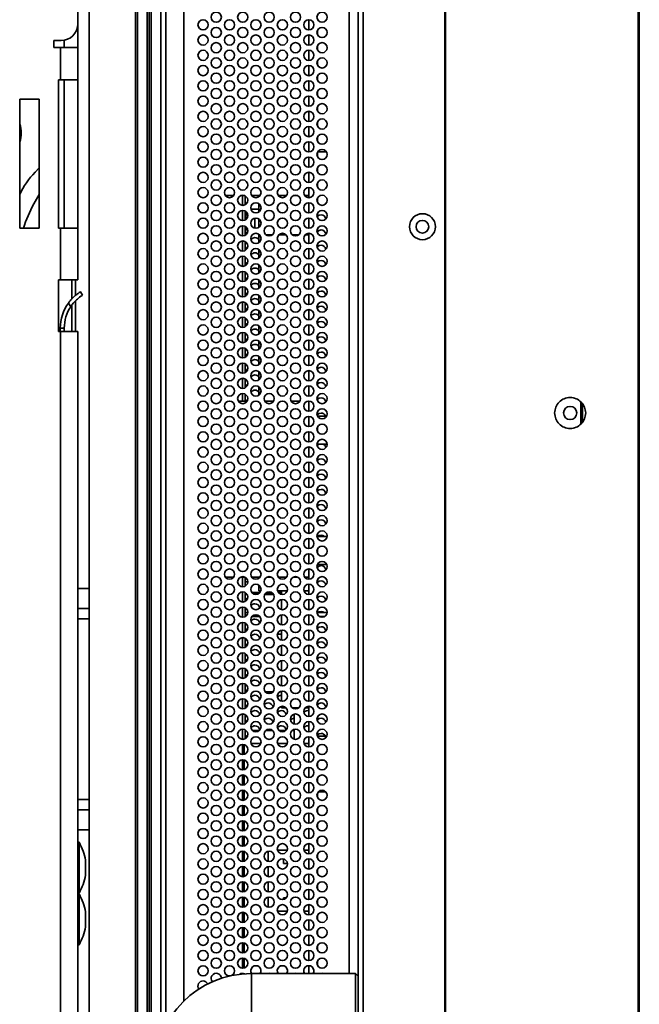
# Model space of a CAD drawing. Header units: millimetres. Extents: x 2 to 1120, y -2 to 861.
# Tile 106 of 226: x 696 to 737, y 299 to 364. Entities that reach past the tile are written whole.
import ezdxf

# ---------------------------------------------------------------- set-up
doc = ezdxf.new("R2010")
doc.units = ezdxf.units.MM

msp = doc.modelspace()

# ---------------------------------------------------------------- linework, layer by layer
at = {"color": 7, "linetype": 'Continuous', "lineweight": 35}
for p, q in [((718.163, 463.3614), (718.163, 237.388)), ((736.5463, 236.878), (736.5463, 463.8514)), ((736.5963, 463.8514), (736.5963, 236.878)), ((718.4963, 237.6237), (718.4963, 463.1257)), ((736.5297, 241.8814), (736.5297, 458.848)), ((723.8497, 243.455), (723.8497, 457.2949)), ((723.8963, 243.455), (723.8963, 457.2949)), ((700.5267, 407.216), (700.5267, 326.6585)), ((703.7017, 407.216), (703.7017, 281.4186)), ((704.3341, 407.131), (704.3341, 281.4186)), ((704.5972, 407.0004), (704.5972, 281.0798)), ((705.2297, 297.3098), (705.2297, 403.4396)), ((706.7297, 401.1318), (706.7297, 299.6176)), ((699.7866, 363.6705), (699.7866, 394.4503)), ((699.7866, 363.2277), (699.7866, 363.6705)), ((714.9297, 363.2737), (714.9297, 363.9404)), ((699.7866, 363.2277), (699.7866, 362.1271)), ((714.9297, 362.2737), (714.9297, 362.9404)), ((715.4963, 362.9618), (715.4963, 363.2524)), ((698.2042, 362.1271), (698.2042, 362.5699)), ((698.2042, 362.5699), (698.686, 362.5699)), ((698.647, 362.1271), (698.2042, 362.1271)), ((698.647, 362.1271), (698.647, 360.0104)), ((699.7866, 362.1271), (698.647, 362.1271)), ((698.901, 362.1271), (698.901, 362.5911)), ((699.7866, 362.1271), (699.7866, 360.0104)), ((715.4963, 361.9618), (715.4963, 362.2524)), ((714.9297, 361.2737), (714.9297, 361.9404)), ((714.9297, 360.2737), (714.9297, 360.9404)), ((715.4963, 360.9618), (715.4963, 361.2524)), ((715.4963, 359.9618), (715.4963, 360.2524)), ((698.5166, 360.0104), (698.647, 360.0104)), ((698.5166, 350.2737), (698.5166, 360.0104)), ((698.647, 360.0104), (699.7866, 360.0104)), ((698.901, 360.0104), (698.901, 350.2737)), ((699.7866, 360.0104), (699.7866, 350.2737)), ((714.9297, 359.2737), (714.9297, 359.9404)), ((714.9297, 358.2737), (714.9297, 358.9404)), ((715.4963, 358.9618), (715.4963, 359.2524)), ((695.9766, 358.7404), (697.2466, 358.7404)), ((695.9766, 350.2737), (695.9766, 358.7404)), ((697.2466, 358.7404), (697.2466, 350.2737)), ((715.4963, 357.9618), (715.4963, 358.2524)), ((714.9297, 357.2737), (714.9297, 357.9404)), ((714.9297, 356.2737), (714.9297, 356.9404)), ((715.4963, 356.9618), (715.4963, 357.2524)), ((715.4963, 355.9618), (715.4963, 356.2524)), ((714.9297, 355.2737), (714.9297, 355.9404)), ((714.9297, 354.2737), (714.9297, 354.9404)), ((715.4963, 354.9618), (715.4963, 355.2524)), ((716.0741, 355.2914), (715.5186, 355.2914)), ((697.2466, 354.2281), (696.9933, 353.9457)), ((714.9297, 353.2737), (714.9297, 353.9404)), ((715.4963, 353.9618), (715.4963, 354.2524)), ((715.4963, 352.9618), (715.4963, 353.2524)), ((697.2466, 352.4945), (696.9034, 351.8725)), ((709.4598, 352.4114), (709.9995, 352.4114)), ((710.4603, 352.4114), (710.7324, 352.4114)), ((710.7592, 352.3979), (710.7592, 351.8162)), ((711.1932, 352.4114), (711.7328, 352.4114)), ((711.663, 352.3404), (711.663, 352.4114)), ((712.1936, 352.4114), (712.4657, 352.4114)), ((712.9265, 352.4114), (713.4662, 352.4114)), ((713.9269, 352.4114), (714.1991, 352.4114)), ((714.6598, 352.4114), (714.9297, 352.4114)), ((714.9297, 352.2737), (714.9297, 352.9404)), ((711.663, 351.3404), (711.663, 351.8737)), ((714.9297, 351.2737), (714.9297, 351.9404)), ((715.4963, 351.9618), (715.4963, 352.2524)), ((710.7592, 351.3979), (710.7592, 350.8162)), ((710.7651, 351.2732), (710.7592, 351.2732)), ((710.7592, 351.1482), (710.8092, 351.1482)), ((710.8972, 351.2507), (710.7651, 351.2732)), ((710.8092, 350.8505), (710.8092, 351.1482)), ((710.8092, 351.1482), (710.9271, 351.1482)), ((711.1421, 351.5171), (711.663, 351.5171)), ((715.4963, 350.9618), (715.4963, 351.2524)), ((711.3826, 350.2836), (711.3826, 350.9306)), ((711.663, 350.3404), (711.663, 350.8737)), ((714.9297, 350.2737), (714.9297, 350.9404)), ((697.2466, 350.2737), (695.9766, 350.2737)), ((698.5166, 350.2737), (698.647, 350.2737)), ((698.647, 350.2737), (698.647, 346.8871)), ((699.7866, 350.2737), (698.647, 350.2737)), ((699.7866, 350.2737), (699.7866, 346.8871)), ((710.7592, 350.3979), (710.7592, 349.8162)), ((710.8092, 350.2649), (710.7592, 350.2649)), ((710.7592, 350.1399), (710.7651, 350.1399)), ((710.7651, 350.1399), (710.9242, 350.1671)), ((710.8092, 350.2649), (710.8092, 350.3636)), ((710.8092, 350.2649), (710.89, 350.2649)), ((711.663, 349.8447), (711.663, 349.8737)), ((711.663, 349.3404), (711.663, 349.8447)), ((711.663, 349.8447), (711.6968, 349.8447)), ((712.1241, 349.8447), (712.5353, 349.8447)), ((712.9626, 349.8447), (713.4301, 349.8447)), ((713.8574, 349.8447), (714.2686, 349.8447)), ((714.6959, 349.8447), (714.9297, 349.8447)), ((714.9297, 349.2737), (714.9297, 349.9404)), ((715.4963, 349.9618), (715.4963, 350.2524)), ((710.7592, 349.3979), (710.7592, 348.8162)), ((715.4963, 348.9618), (715.4963, 349.2524)), ((711.663, 348.3404), (711.663, 348.8737)), ((714.9297, 348.2737), (714.9297, 348.9404)), ((710.7592, 348.3979), (710.7592, 347.8162)), ((711.663, 347.3404), (711.663, 347.8737)), ((714.9297, 347.2737), (714.9297, 347.9404)), ((715.4963, 347.9618), (715.4963, 348.2524)), ((710.7592, 347.3979), (710.7592, 346.8162)), ((715.4963, 346.9618), (715.4963, 347.2524)), ((698.5166, 346.8871), (698.647, 346.8871)), ((698.5166, 343.5004), (698.5166, 346.8871)), ((698.647, 346.8871), (699.7866, 346.8871)), ((699.6411, 345.8764), (699.6411, 346.8871)), ((711.663, 346.3404), (711.663, 346.8737)), ((714.9297, 346.2737), (714.9297, 346.9404)), ((699.9605, 346.1091), (700.0991, 345.8862)), ((710.7592, 346.3979), (710.7592, 345.8162)), ((714.9297, 345.2737), (714.9297, 345.9404)), ((715.4963, 345.9618), (715.4963, 346.2524)), ((699.3226, 345.131), (699.1715, 345.3738)), ((699.6411, 343.5004), (699.6411, 345.5159)), ((710.7592, 345.3979), (710.7592, 344.8162)), ((711.663, 345.3404), (711.663, 345.8737)), ((711.663, 344.3404), (711.663, 344.8737)), ((714.9297, 344.2737), (714.9297, 344.9404)), ((715.4963, 344.9618), (715.4963, 345.2524)), ((710.7592, 344.3979), (710.7592, 343.8162)), ((715.4963, 343.9618), (715.4963, 344.2524)), ((698.5166, 343.5004), (698.647, 343.5004)), ((698.901, 343.7296), (698.6386, 343.7296)), ((698.6386, 343.5004), (698.6386, 343.7296)), ((698.647, 343.5004), (698.647, 275.0897)), ((699.7866, 343.5004), (698.647, 343.5004)), ((698.901, 343.5004), (698.901, 343.7296)), ((699.7866, 343.5004), (699.7866, 275.0897)), ((710.7592, 343.3979), (710.7592, 342.8162)), ((711.663, 343.3404), (711.663, 343.8737)), ((714.9297, 343.2737), (714.9297, 343.9404)), ((711.663, 342.3404), (711.663, 342.8737)), ((714.9297, 342.2737), (714.9297, 342.9404)), ((715.4963, 342.9618), (715.4963, 343.2524)), ((710.7592, 342.3979), (710.7592, 341.8162)), ((715.4963, 341.9618), (715.4963, 342.2524)), ((710.7592, 341.3979), (710.7592, 340.8162)), ((711.663, 341.3404), (711.663, 341.8737)), ((714.9297, 341.2737), (714.9297, 341.9404)), ((711.663, 340.3404), (711.663, 340.8737)), ((714.9297, 340.2737), (714.9297, 340.9404)), ((715.4963, 340.9618), (715.4963, 341.2524)), ((710.7592, 340.3979), (710.7592, 339.8162)), ((715.4963, 339.9618), (715.4963, 340.2524)), ((711.663, 339.3404), (711.663, 339.8737)), ((714.9297, 339.2737), (714.9297, 339.9404)), ((710.8875, 338.9447), (710.3052, 338.9447)), ((710.7592, 339.3979), (710.7592, 338.9447)), ((712.6208, 338.9447), (712.0386, 338.9447)), ((714.3541, 338.9447), (713.7719, 338.9447)), ((714.9297, 338.2737), (714.9297, 338.9404)), ((715.4963, 338.9618), (715.4963, 339.2524)), ((732.763, 337.4332), (732.763, 338.8962)), ((715.4963, 337.9618), (715.4963, 338.2524)), ((732.863, 337.5672), (732.863, 338.7622)), ((714.9297, 337.2737), (714.9297, 337.9404)), ((716.0945, 337.958), (715.4982, 337.958)), ((714.9297, 336.2737), (714.9297, 336.9404)), ((715.4963, 336.9618), (715.4963, 337.2524)), ((715.4963, 335.9618), (715.4963, 336.2524)), ((714.9297, 335.2737), (714.9297, 335.9404)), ((715.4963, 336.1247), (716.1292, 336.1247)), ((715.4963, 336.0651), (715.5796, 336.1247)), ((714.9297, 334.2737), (714.9297, 334.9404)), ((715.4963, 334.9618), (715.4963, 335.2524)), ((714.9297, 333.2737), (714.9297, 333.9404)), ((715.4963, 333.9618), (715.4963, 334.2524)), ((715.4963, 332.9618), (715.4963, 333.2524)), ((714.9297, 332.2737), (714.9297, 332.9404)), ((714.9297, 331.2737), (714.9297, 331.9404)), ((715.4963, 331.9618), (715.4963, 332.2524)), ((715.4963, 330.9618), (715.4963, 331.2524)), ((714.9297, 330.2737), (714.9297, 330.9404)), ((714.9297, 329.2737), (714.9297, 329.9404)), ((715.4963, 329.9618), (715.4963, 330.2524)), ((716.1284, 330.078), (715.4963, 330.078)), ((715.4963, 328.9618), (715.4963, 329.2524)), ((714.9297, 328.2737), (714.9297, 328.9404)), ((714.9297, 327.2737), (714.9297, 327.9404)), ((715.4963, 327.9618), (715.4963, 328.2524)), ((715.4963, 328.2447), (716.0999, 328.2447)), ((709.4598, 327.4114), (709.9995, 327.4114)), ((710.4603, 327.4114), (710.7324, 327.4114)), ((710.7592, 327.3979), (710.7592, 326.8162)), ((711.1932, 327.4114), (711.7328, 327.4114)), ((711.663, 327.3404), (711.663, 327.4114)), ((712.1936, 327.4114), (712.4657, 327.4114)), ((712.9265, 327.4114), (713.4662, 327.4114)), ((713.9269, 327.4114), (714.1991, 327.4114)), ((714.6598, 327.4114), (714.9297, 327.4114)), ((715.4963, 326.9618), (715.4963, 327.2524)), ((700.5267, 326.6585), (700.5267, 325.3594)), ((710.9297, 327.1047), (710.7592, 327.1047)), ((711.663, 326.5114), (711.663, 326.8737)), ((714.9297, 326.2737), (714.9297, 326.9404)), ((710.7592, 326.3979), (710.7592, 325.8162)), ((710.7592, 326.3047), (710.8648, 326.3047)), ((710.7592, 326.2614), (710.8918, 326.2614)), ((711.3227, 326.3047), (711.6033, 326.3047)), ((711.663, 326.5114), (711.7823, 326.5114)), ((711.6963, 326.4114), (711.6963, 326.5114)), ((712.0342, 326.2614), (712.6252, 326.2614)), ((712.0613, 326.3047), (712.5981, 326.3047)), ((712.0801, 326.328), (712.5793, 326.328)), ((712.877, 326.5114), (713.5156, 326.5114)), ((713.014, 326.328), (713.1297, 326.328)), ((713.056, 326.3047), (713.1297, 326.3047)), ((713.1297, 326.2805), (713.1297, 326.5114)), ((713.1297, 325.2805), (713.1297, 325.9337)), ((714.6104, 326.5114), (714.9297, 326.5114)), ((714.9297, 325.2737), (714.9297, 325.9404)), ((715.4963, 325.9618), (715.4963, 326.2524)), ((700.5267, 325.3594), (700.5267, 324.6838)), ((710.7592, 325.3979), (710.7592, 324.8162)), ((715.4963, 324.9618), (715.4963, 325.2524)), ((700.5267, 312.8294), (700.5267, 324.6838)), ((710.7592, 325.0947), (710.9294, 325.0947)), ((710.7592, 324.828), (710.7787, 324.828)), ((711.2134, 324.828), (711.7126, 324.828)), ((713.1297, 324.2805), (713.1297, 324.9337)), ((714.9297, 324.2737), (714.9297, 324.9404)), ((715.4963, 325.0947), (716.1294, 325.0947)), ((715.614, 324.828), (715.9787, 324.828)), ((710.7592, 324.3979), (710.7592, 323.8162)), ((715.4963, 323.9618), (715.4963, 324.2524)), ((710.7592, 323.3979), (710.7592, 322.8162)), ((712.8675, 323.6614), (713.1297, 323.6614)), ((713.1297, 323.2805), (713.1297, 323.9337)), ((714.9297, 323.2737), (714.9297, 323.9404)), ((713.1297, 322.2805), (713.1297, 322.9337)), ((714.9297, 322.2737), (714.9297, 322.9404)), ((715.4963, 322.9618), (715.4963, 323.2524)), ((710.7592, 322.3979), (710.7592, 321.8162)), ((715.4963, 321.9618), (715.4963, 322.2524)), ((710.7592, 321.3979), (710.7592, 320.8162)), ((713.1297, 321.2805), (713.1297, 321.9337)), ((714.9297, 321.2737), (714.9297, 321.9404)), ((713.1297, 320.2805), (713.1297, 320.9337)), ((714.9297, 320.2737), (714.9297, 320.9404)), ((715.4963, 320.9618), (715.4963, 321.2524)), ((710.7592, 320.3979), (710.7592, 319.8162)), ((715.4963, 319.9618), (715.4963, 320.2524)), ((712.0728, 319.8947), (712.5866, 319.8947)), ((713.0279, 319.8947), (713.1297, 319.8947)), ((713.1297, 319.2805), (713.1297, 319.9337)), ((714.9297, 319.2737), (714.9297, 319.9404)), ((710.7592, 319.3979), (710.7592, 318.8162)), ((713.1297, 318.8447), (713.1297, 318.9337)), ((713.1297, 318.8447), (713.4301, 318.8447)), ((713.8574, 318.8447), (714.2686, 318.8447)), ((713.963, 318.7891), (713.963, 318.8447)), ((714.6959, 318.8447), (714.9297, 318.8447)), ((714.9297, 318.2737), (714.9297, 318.9404)), ((715.4963, 318.9618), (715.4963, 319.2524)), ((710.7592, 318.3979), (710.7592, 317.8162)), ((713.963, 317.7891), (713.963, 318.4251)), ((714.863, 318.6604), (714.9297, 318.6537)), ((715.4963, 317.9618), (715.4963, 318.2524)), ((714.863, 317.6604), (714.9297, 317.6537)), ((714.9297, 317.2737), (714.9297, 317.9404)), ((710.7592, 317.3979), (710.7592, 316.8162)), ((711.6883, 317.3614), (711.2378, 317.3614)), ((712.5452, 317.3614), (712.1142, 317.3614)), ((713.4216, 317.3614), (712.9711, 317.3614)), ((713.963, 317.3614), (713.8475, 317.3614)), ((713.963, 316.7891), (713.963, 317.4251)), ((714.9297, 316.2737), (714.9297, 316.9404)), ((715.4963, 316.9618), (715.4963, 317.2524)), ((716.1037, 316.978), (715.4963, 316.978)), ((710.6963, 316.4251), (710.6963, 315.7891)), ((711.7823, 316.5114), (711.1437, 316.5114)), ((713.5156, 316.5114), (712.877, 316.5114)), ((714.9297, 316.5114), (714.6104, 316.5114)), ((715.4963, 315.9618), (715.4963, 316.2524)), ((714.9297, 315.2737), (714.9297, 315.9404)), ((710.6963, 315.4251), (710.6963, 314.7891)), ((714.9297, 314.2737), (714.9297, 314.9404)), ((715.4963, 314.9618), (715.4963, 315.2524)), ((715.9324, 315.4114), (715.6603, 315.4114)), ((710.6963, 314.4251), (710.6963, 313.7891)), ((714.9297, 313.2737), (714.9297, 313.9404)), ((715.4963, 313.9618), (715.4963, 314.2524)), ((710.6963, 313.4251), (710.6963, 312.7891)), ((715.4963, 312.9618), (715.4963, 313.2524)), ((715.5468, 313.328), (716.0459, 313.328)), ((700.5267, 312.8294), (700.5267, 312.1538)), ((710.6963, 312.4251), (710.6963, 311.7891)), ((714.9297, 312.2737), (714.9297, 312.9404)), ((700.5267, 312.1538), (700.5267, 310.8546)), ((714.9297, 311.2737), (714.9297, 311.9404)), ((715.4963, 311.9618), (715.4963, 312.2524)), ((710.6963, 311.4251), (710.6963, 310.7891)), ((715.4963, 310.9618), (715.4963, 311.2524)), ((700.5267, 310.8546), (700.5267, 281.5879)), ((710.6963, 310.4251), (710.6963, 309.7891)), ((714.9297, 310.2737), (714.9297, 310.9404)), ((699.8713, 310.0317), (699.7866, 310.0317)), ((699.8713, 309.9697), (699.8713, 310.0317)), ((699.8713, 306.6958), (699.8713, 309.9697)), ((710.6797, 309.828), (710.6797, 309.7843)), ((710.6797, 309.828), (710.6963, 309.828)), ((714.9297, 309.2737), (714.9297, 309.9404)), ((715.4963, 309.9618), (715.4963, 310.2524)), ((710.6963, 309.4251), (710.6963, 308.7891)), ((712.263, 308.7805), (712.263, 309.4337)), ((713.5156, 309.5114), (712.877, 309.5114)), ((714.9297, 309.5114), (714.6104, 309.5114)), ((715.4963, 308.9618), (715.4963, 309.2524)), ((700.2981, 308.8284), (700.2981, 308.8463)), ((700.2981, 307.8811), (700.2981, 308.8284)), ((713.263, 308.9337), (713.263, 308.6447)), ((713.263, 308.6447), (713.5275, 308.6447)), ((714.9297, 308.2737), (714.9297, 308.9404)), ((710.6963, 308.4251), (710.6963, 307.7891)), ((712.263, 307.7805), (712.263, 308.4337)), ((714.9297, 307.2737), (714.9297, 307.9404)), ((715.4963, 307.9618), (715.4963, 308.2524)), ((710.6963, 307.4251), (710.6963, 306.7891)), ((712.263, 306.7805), (712.263, 307.4337)), ((715.4963, 306.9618), (715.4963, 307.2524)), ((699.7866, 306.6958), (699.8713, 306.6958)), ((699.8713, 306.645), (699.7866, 306.645)), ((699.8713, 303.3091), (699.8713, 306.645)), ((714.9297, 306.2737), (714.9297, 306.9404)), ((710.6963, 306.4251), (710.6963, 305.7891)), ((712.263, 305.7805), (712.263, 306.4337)), ((713.4385, 306.378), (713.263, 306.378)), ((713.263, 306.378), (713.263, 306.2805)), ((714.9297, 305.2737), (714.9297, 305.9404)), ((715.4963, 305.9618), (715.4963, 306.2524)), ((700.2981, 304.4945), (700.2981, 305.4597)), ((710.6963, 305.4251), (710.6963, 304.7891)), ((712.877, 305.5114), (713.5156, 305.5114)), ((714.6104, 305.5114), (714.9297, 305.5114)), ((715.4963, 304.9618), (715.4963, 305.2524)), ((714.9297, 304.2737), (714.9297, 304.9404)), ((710.6963, 304.4251), (710.6963, 303.7891)), ((715.4963, 303.9618), (715.4963, 304.2524)), ((699.7866, 303.3091), (699.8713, 303.3091)), ((710.6963, 303.4251), (710.6963, 302.7891)), ((714.9297, 303.2737), (714.9297, 303.9404)), ((714.9297, 302.2737), (714.9297, 302.9404)), ((715.4963, 302.9618), (715.4963, 303.2524)), ((710.6963, 302.4251), (710.6963, 301.7891)), ((715.4963, 301.9618), (715.4963, 302.2524)), ((710.6963, 301.4251), (710.6963, 301.4108)), ((717.9963, 301.428), (711.163, 301.428)), ((711.163, 298.0947), (711.163, 301.428)), ((714.9297, 301.428), (714.9297, 301.9404)), ((718.163, 301.2614), (717.9963, 301.428)), ((717.9963, 301.428), (717.9963, 298.0947))]:
    msp.add_line(p, q, dxfattribs=at)
at = {"color": 8, "linetype": 'Continuous', "lineweight": 35}
for p, q in [((703.5747, 407.072), (703.5747, 275.2752)), ((704.4702, 407.1743), (704.4702, 284.6782)), ((705.563, 298.0529), (705.563, 402.6965)), ((717.5841, 301.428), (717.5841, 399.3214)), ((699.6936, 363.2277), (699.7866, 363.2277)), ((710.5925, 351.7738), (710.5925, 352.4114)), ((710.5925, 350.7738), (710.5925, 351.4404)), ((710.5925, 349.7738), (710.5925, 350.4404)), ((710.5925, 348.7738), (710.5925, 349.4404)), ((710.5925, 347.7738), (710.5925, 348.4404)), ((710.5925, 346.7738), (710.5925, 347.4404)), ((699.3871, 346.8871), (699.3871, 345.6353)), ((710.5925, 345.7738), (710.5925, 346.4404)), ((710.5925, 344.7738), (710.5925, 345.4404)), ((699.3871, 345.2176), (699.3871, 343.5004)), ((710.5925, 343.7738), (710.5925, 344.4404)), ((710.5925, 342.7738), (710.5925, 343.4404)), ((710.5925, 341.7738), (710.5925, 342.4404)), ((710.5925, 340.7738), (710.5925, 341.4404)), ((710.5925, 339.7738), (710.5925, 340.4404)), ((710.5925, 338.9447), (710.5925, 339.4404)), ((710.5925, 326.7738), (710.5925, 327.4114)), ((699.7866, 326.6585), (700.5267, 326.6585)), ((710.5925, 325.7738), (710.5925, 326.4404)), ((711.1981, 326.4047), (711.6966, 326.4047)), ((711.7328, 326.4114), (711.6963, 326.4114)), ((712.1936, 326.4114), (712.4657, 326.4114)), ((712.9265, 326.4114), (713.1297, 326.4114)), ((699.7866, 325.3594), (700.5267, 325.3594)), ((710.5925, 324.7738), (710.5925, 325.4404)), ((700.5267, 324.6838), (699.7866, 324.6838)), ((710.5925, 323.7738), (710.5925, 324.4404)), ((710.5925, 322.7738), (710.5925, 323.4404)), ((710.5925, 321.7738), (710.5925, 322.4404)), ((710.5925, 320.7738), (710.5925, 321.4404)), ((710.5925, 319.7738), (710.5925, 320.4404)), ((710.5925, 318.7738), (710.5925, 319.4404)), ((710.5925, 317.7738), (710.5925, 318.4404)), ((710.5925, 316.7738), (710.5925, 317.4404)), ((710.5925, 315.7738), (710.5925, 316.4404)), ((710.5925, 314.7738), (710.5925, 315.4404)), ((710.5925, 313.7738), (710.5925, 314.4404)), ((710.5925, 312.7738), (710.5925, 313.4404)), ((699.7866, 312.8294), (700.5267, 312.8294)), ((710.5925, 311.7738), (710.5925, 312.4404)), ((700.5267, 312.1538), (699.7866, 312.1538)), ((710.5925, 310.7738), (710.5925, 311.4404)), ((700.5267, 310.8546), (699.7866, 310.8546)), ((710.5925, 309.7738), (710.5925, 310.4404)), ((710.5925, 308.7738), (710.5925, 309.4404)), ((710.5925, 307.7738), (710.5925, 308.4404)), ((710.5925, 306.7738), (710.5925, 307.4404)), ((710.5925, 305.7738), (710.5925, 306.4404)), ((710.5925, 304.7738), (710.5925, 305.4404)), ((710.5925, 303.7738), (710.5925, 304.4404)), ((710.5925, 302.7738), (710.5925, 303.4404)), ((710.5925, 301.7738), (710.5925, 302.4404)), ((710.5925, 301.4023), (710.5925, 301.4404))]:
    msp.add_line(p, q, dxfattribs=at)
at = {"color": 7, "linetype": 'Continuous', "lineweight": 35, "flags": 128}
for points in [[(715.4963, 351.0651), (715.6021, 351.135), (715.7297, 351.1604)], [(715.4963, 350.0651), (715.6021, 350.135), (715.7297, 350.1604)], [(715.4963, 349.0651), (715.6021, 349.135), (715.7297, 349.1604)], [(715.4963, 348.0651), (715.6021, 348.135), (715.7297, 348.1604)], [(715.4963, 347.0651), (715.6021, 347.135), (715.7297, 347.1604)], [(715.4963, 346.0651), (715.6021, 346.135), (715.7297, 346.1604)], [(715.4963, 345.0651), (715.6021, 345.135), (715.7297, 345.1604)], [(715.4963, 344.0651), (715.6021, 344.135), (715.7297, 344.1604)], [(715.4963, 343.0651), (715.6021, 343.135), (715.7297, 343.1604)], [(715.4963, 342.0651), (715.6021, 342.135), (715.7297, 342.1604)], [(715.4963, 341.0651), (715.6021, 341.135), (715.7297, 341.1604)], [(715.4963, 340.0651), (715.6021, 340.135), (715.7297, 340.1604)], [(715.4963, 339.0651), (715.6021, 339.135), (715.7297, 339.1604)], [(715.4963, 338.0651), (715.6021, 338.135), (715.7297, 338.1604)], [(715.4963, 335.0651), (715.6021, 335.135), (715.7297, 335.1604)], [(715.4963, 334.0651), (715.6021, 334.135), (715.7297, 334.1604)], [(715.4963, 333.0651), (715.6021, 333.135), (715.7297, 333.1604)], [(715.4963, 332.0651), (715.6021, 332.135), (715.7297, 332.1604)], [(715.4963, 331.0651), (715.6021, 331.135), (715.7297, 331.1604)], [(715.5103, 330.078), (715.6021, 330.135), (715.7297, 330.1604)], [(715.7297, 330.1604), (715.8572, 330.135), (715.9491, 330.078)], [(715.4963, 328.0651), (715.6021, 328.135), (715.7297, 328.1604)], [(715.4963, 327.0651), (715.6021, 327.135), (715.7297, 327.1604)], [(715.4963, 326.0651), (715.6021, 326.135), (715.7297, 326.1604)], [(715.531, 325.0947), (715.6021, 325.135), (715.7297, 325.1604)], [(715.7297, 325.1604), (715.8572, 325.135), (715.9284, 325.0947)], [(715.4963, 324.0651), (715.6021, 324.135), (715.7297, 324.1604)], [(715.4963, 323.0651), (715.6021, 323.135), (715.7297, 323.1604)], [(715.4963, 322.0651), (715.6021, 322.135), (715.7297, 322.1604)], [(715.4963, 321.0651), (715.6021, 321.135), (715.7297, 321.1604)], [(715.4963, 320.0651), (715.6021, 320.135), (715.7297, 320.1604)], [(715.4963, 319.0651), (715.6021, 319.135), (715.7297, 319.1604)], [(715.4963, 318.0651), (715.6021, 318.135), (715.7297, 318.1604)], [(715.4963, 317.0651), (715.6021, 317.135), (715.7297, 317.1604)], [(712.4196, 301.428), (712.3297, 301.4404), (712.2397, 301.428)], [(714.153, 301.428), (714.063, 301.4404), (713.9731, 301.428)], [(715.8863, 301.428), (715.7963, 301.4404), (715.7064, 301.428)]]:
    msp.add_lwpolyline(points, dxfattribs=at)
at = {"color": 7, "linetype": 'Continuous', "lineweight": 35}
for centre, radius in [((708.863, 364.1071), 0.3333), ((710.5963, 364.1071), 0.3333), ((712.3297, 364.1071), 0.3333), ((714.063, 364.1071), 0.3333), ((715.7963, 364.1071), 0.3333), ((707.9963, 363.6071), 0.3333), ((708.863, 363.1071), 0.3333), ((709.7297, 363.6071), 0.3333), ((710.5963, 363.1071), 0.3333), ((711.463, 363.6071), 0.3333), ((712.3297, 363.1071), 0.3333), ((713.1963, 363.6071), 0.3333), ((714.063, 363.1071), 0.3333), ((714.9297, 363.6071), 0.3333), ((715.7963, 363.1071), 0.3333), ((707.9963, 362.6071), 0.3333), ((709.7297, 362.6071), 0.3333), ((711.463, 362.6071), 0.3333), ((713.1963, 362.6071), 0.3333), ((714.9297, 362.6071), 0.3333), ((708.863, 362.1071), 0.3333), ((710.5963, 362.1071), 0.3333), ((712.3297, 362.1071), 0.3333), ((714.063, 362.1071), 0.3333), ((715.7963, 362.1071), 0.3333), ((707.9963, 361.6071), 0.3333), ((708.863, 361.1071), 0.3333), ((709.7297, 361.6071), 0.3333), ((710.5963, 361.1071), 0.3333), ((711.463, 361.6071), 0.3333), ((712.3297, 361.1071), 0.3333), ((713.1963, 361.6071), 0.3333), ((714.063, 361.1071), 0.3333), ((714.9297, 361.6071), 0.3333), ((715.7963, 361.1071), 0.3333), ((707.9963, 360.6071), 0.3333), ((709.7297, 360.6071), 0.3333), ((711.463, 360.6071), 0.3333), ((713.1963, 360.6071), 0.3333), ((714.9297, 360.6071), 0.3333), ((708.863, 360.1071), 0.3333), ((710.5963, 360.1071), 0.3333), ((712.3297, 360.1071), 0.3333), ((714.063, 360.1071), 0.3333), ((715.7963, 360.1071), 0.3333), ((707.9963, 359.6071), 0.3333), ((709.7297, 359.6071), 0.3333), ((711.463, 359.6071), 0.3333), ((713.1963, 359.6071), 0.3333), ((714.9297, 359.6071), 0.3333), ((707.9963, 358.6071), 0.3333), ((708.863, 359.1071), 0.3333), ((709.7297, 358.6071), 0.3333), ((710.5963, 359.1071), 0.3333), ((711.463, 358.6071), 0.3333), ((712.3297, 359.1071), 0.3333), ((713.1963, 358.6071), 0.3333), ((714.063, 359.1071), 0.3333), ((714.9297, 358.6071), 0.3333), ((715.7963, 359.1071), 0.3333), ((708.863, 358.1071), 0.3333), ((710.5963, 358.1071), 0.3333), ((712.3297, 358.1071), 0.3333), ((714.063, 358.1071), 0.3333), ((715.7963, 358.1071), 0.3333), ((707.9963, 357.6071), 0.3333), ((709.7297, 357.6071), 0.3333), ((711.463, 357.6071), 0.3333), ((713.1963, 357.6071), 0.3333), ((714.9297, 357.6071), 0.3333), ((707.9963, 356.6071), 0.3333), ((708.863, 357.1071), 0.3333), ((709.7297, 356.6071), 0.3333), ((710.5963, 357.1071), 0.3333), ((711.463, 356.6071), 0.3333), ((712.3297, 357.1071), 0.3333), ((713.1963, 356.6071), 0.3333), ((714.063, 357.1071), 0.3333), ((714.9297, 356.6071), 0.3333), ((715.7963, 357.1071), 0.3333), ((708.863, 356.1071), 0.3333), ((710.5963, 356.1071), 0.3333), ((712.3297, 356.1071), 0.3333), ((714.063, 356.1071), 0.3333), ((715.7963, 356.1071), 0.3333), ((707.9963, 355.6071), 0.3333), ((709.7297, 355.6071), 0.3333), ((711.463, 355.6071), 0.3333), ((713.1963, 355.6071), 0.3333), ((714.9297, 355.6071), 0.3333), ((707.9963, 354.6071), 0.3333), ((708.863, 355.1071), 0.3333), ((709.7297, 354.6071), 0.3333), ((710.5963, 355.1071), 0.3333), ((711.463, 354.6071), 0.3333), ((712.3297, 355.1071), 0.3333), ((713.1963, 354.6071), 0.3333), ((714.063, 355.1071), 0.3333), ((714.9297, 354.6071), 0.3333), ((715.7963, 355.1071), 0.3333), ((708.863, 354.1071), 0.3333), ((710.5963, 354.1071), 0.3333), ((712.3297, 354.1071), 0.3333), ((714.063, 354.1071), 0.3333), ((715.7963, 354.1071), 0.3333), ((707.9963, 353.6071), 0.3333), ((709.7297, 353.6071), 0.3333), ((711.463, 353.6071), 0.3333), ((713.1963, 353.6071), 0.3333), ((714.9297, 353.6071), 0.3333), ((708.863, 353.1071), 0.3333), ((710.5963, 353.1071), 0.3333), ((712.3297, 353.1071), 0.3333), ((714.063, 353.1071), 0.3333), ((715.7963, 353.1071), 0.3333), ((707.9963, 352.6071), 0.3333), ((708.863, 352.1071), 0.3333), ((709.7297, 352.6071), 0.3333), ((710.5963, 352.1071), 0.3333), ((711.463, 352.6071), 0.3333), ((712.3297, 352.1071), 0.3333), ((713.1963, 352.6071), 0.3333), ((714.063, 352.1071), 0.3333), ((714.9297, 352.6071), 0.3333), ((715.7963, 352.1071), 0.3333), ((707.9963, 351.6071), 0.3333), ((709.7297, 351.6071), 0.3333), ((711.463, 351.6071), 0.3333), ((713.1963, 351.6071), 0.3333), ((714.9297, 351.6071), 0.3333), ((708.863, 351.1071), 0.3333), ((710.5963, 351.1071), 0.3333), ((712.3297, 351.1071), 0.3333), ((714.063, 351.1071), 0.3333), ((715.7963, 351.1071), 0.3333), ((722.3797, 350.3747), 0.85), ((707.9963, 350.6071), 0.3333), ((708.863, 350.1071), 0.3333), ((709.7297, 350.6071), 0.3333), ((710.5963, 350.1071), 0.3333), ((711.463, 350.6071), 0.3333), ((712.3297, 350.1071), 0.3333), ((713.1963, 350.6071), 0.3333), ((714.063, 350.1071), 0.3333), ((714.9297, 350.6071), 0.3333), ((715.7963, 350.1071), 0.3333), ((722.3797, 350.3747), 0.4167), ((707.9963, 349.6071), 0.3333), ((709.7297, 349.6071), 0.3333), ((711.463, 349.6071), 0.3333), ((713.1963, 349.6071), 0.3333), ((714.9297, 349.6071), 0.3333), ((708.863, 349.1071), 0.3333), ((710.5963, 349.1071), 0.3333), ((712.3297, 349.1071), 0.3333), ((714.063, 349.1071), 0.3333), ((715.7963, 349.1071), 0.3333), ((707.9963, 348.6071), 0.3333), ((709.7297, 348.6071), 0.3333), ((711.463, 348.6071), 0.3333), ((713.1963, 348.6071), 0.3333), ((714.9297, 348.6071), 0.3333), ((707.9963, 347.6071), 0.3333), ((708.863, 348.1071), 0.3333), ((709.7297, 347.6071), 0.3333), ((710.5963, 348.1071), 0.3333), ((711.463, 347.6071), 0.3333), ((712.3297, 348.1071), 0.3333), ((713.1963, 347.6071), 0.3333), ((714.063, 348.1071), 0.3333), ((714.9297, 347.6071), 0.3333), ((715.7963, 348.1071), 0.3333), ((708.863, 347.1071), 0.3333), ((710.5963, 347.1071), 0.3333), ((712.3297, 347.1071), 0.3333), ((714.063, 347.1071), 0.3333), ((715.7963, 347.1071), 0.3333), ((707.9963, 346.6071), 0.3333), ((709.7297, 346.6071), 0.3333), ((711.463, 346.6071), 0.3333), ((713.1963, 346.6071), 0.3333), ((714.9297, 346.6071), 0.3333), ((707.9963, 345.6071), 0.3333), ((708.863, 346.1071), 0.3333), ((709.7297, 345.6071), 0.3333), ((710.5963, 346.1071), 0.3333), ((711.463, 345.6071), 0.3333), ((712.3297, 346.1071), 0.3333), ((713.1963, 345.6071), 0.3333), ((714.063, 346.1071), 0.3333), ((714.9297, 345.6071), 0.3333), ((715.7963, 346.1071), 0.3333), ((708.863, 345.1071), 0.3333), ((710.5963, 345.1071), 0.3333), ((712.3297, 345.1071), 0.3333), ((714.063, 345.1071), 0.3333), ((715.7963, 345.1071), 0.3333), ((707.9963, 344.6071), 0.3333), ((709.7297, 344.6071), 0.3333), ((711.463, 344.6071), 0.3333), ((713.1963, 344.6071), 0.3333), ((714.9297, 344.6071), 0.3333), ((708.863, 344.1071), 0.3333), ((710.5963, 344.1071), 0.3333), ((712.3297, 344.1071), 0.3333), ((714.063, 344.1071), 0.3333), ((715.7963, 344.1071), 0.3333), ((707.9963, 343.6071), 0.3333), ((708.863, 343.1071), 0.3333), ((709.7297, 343.6071), 0.3333), ((710.5963, 343.1071), 0.3333), ((711.463, 343.6071), 0.3333), ((712.3297, 343.1071), 0.3333), ((713.1963, 343.6071), 0.3333), ((714.063, 343.1071), 0.3333), ((714.9297, 343.6071), 0.3333), ((715.7963, 343.1071), 0.3333), ((707.9963, 342.6071), 0.3333), ((709.7297, 342.6071), 0.3333), ((711.463, 342.6071), 0.3333), ((713.1963, 342.6071), 0.3333), ((714.9297, 342.6071), 0.3333), ((708.863, 342.1071), 0.3333), ((710.5963, 342.1071), 0.3333), ((712.3297, 342.1071), 0.3333), ((714.063, 342.1071), 0.3333), ((715.7963, 342.1071), 0.3333), ((707.9963, 341.6071), 0.3333), ((708.863, 341.1071), 0.3333), ((709.7297, 341.6071), 0.3333), ((710.5963, 341.1071), 0.3333), ((711.463, 341.6071), 0.3333), ((712.3297, 341.1071), 0.3333), ((713.1963, 341.6071), 0.3333), ((714.063, 341.1071), 0.3333), ((714.9297, 341.6071), 0.3333), ((715.7963, 341.1071), 0.3333), ((707.9963, 340.6071), 0.3333), ((709.7297, 340.6071), 0.3333), ((711.463, 340.6071), 0.3333), ((713.1963, 340.6071), 0.3333), ((714.9297, 340.6071), 0.3333), ((708.863, 340.1071), 0.3333), ((710.5963, 340.1071), 0.3333), ((712.3297, 340.1071), 0.3333), ((714.063, 340.1071), 0.3333), ((715.7963, 340.1071), 0.3333), ((707.9963, 339.6071), 0.3333), ((709.7297, 339.6071), 0.3333), ((711.463, 339.6071), 0.3333), ((713.1963, 339.6071), 0.3333), ((714.9297, 339.6071), 0.3333), ((707.9963, 338.6071), 0.3333), ((708.863, 339.1071), 0.3333), ((709.7297, 338.6071), 0.3333), ((710.5963, 339.1071), 0.3333), ((711.463, 338.6071), 0.3333), ((712.3297, 339.1071), 0.3333), ((713.1963, 338.6071), 0.3333), ((714.063, 339.1071), 0.3333), ((714.9297, 338.6071), 0.3333), ((715.7963, 339.1071), 0.3333), ((708.863, 338.1071), 0.3333), ((710.5963, 338.1071), 0.3333), ((712.3297, 338.1071), 0.3333), ((714.063, 338.1071), 0.3333), ((715.7963, 338.1071), 0.3333), ((732.063, 338.1647), 0.4333), ((707.9963, 337.6071), 0.3333), ((709.7297, 337.6071), 0.3333), ((711.463, 337.6071), 0.3333), ((713.1963, 337.6071), 0.3333), ((714.9297, 337.6071), 0.3333), ((707.9963, 336.6071), 0.3333), ((708.863, 337.1071), 0.3333), ((709.7297, 336.6071), 0.3333), ((710.5963, 337.1071), 0.3333), ((711.463, 336.6071), 0.3333), ((712.3297, 337.1071), 0.3333), ((713.1963, 336.6071), 0.3333), ((714.063, 337.1071), 0.3333), ((714.9297, 336.6071), 0.3333), ((715.7963, 337.1071), 0.3333), ((708.863, 336.1071), 0.3333), ((710.5963, 336.1071), 0.3333), ((712.3297, 336.1071), 0.3333), ((714.063, 336.1071), 0.3333), ((715.7963, 336.1071), 0.3333), ((707.9963, 335.6071), 0.3333), ((709.7297, 335.6071), 0.3333), ((711.463, 335.6071), 0.3333), ((713.1963, 335.6071), 0.3333), ((714.9297, 335.6071), 0.3333), ((707.9963, 334.6071), 0.3333), ((708.863, 335.1071), 0.3333), ((709.7297, 334.6071), 0.3333), ((710.5963, 335.1071), 0.3333), ((711.463, 334.6071), 0.3333), ((712.3297, 335.1071), 0.3333), ((713.1963, 334.6071), 0.3333), ((714.063, 335.1071), 0.3333), ((714.9297, 334.6071), 0.3333), ((715.7963, 335.1071), 0.3333), ((708.863, 334.1071), 0.3333), ((710.5963, 334.1071), 0.3333), ((712.3297, 334.1071), 0.3333), ((714.063, 334.1071), 0.3333), ((715.7963, 334.1071), 0.3333), ((707.9963, 333.6071), 0.3333), ((709.7297, 333.6071), 0.3333), ((711.463, 333.6071), 0.3333), ((713.1963, 333.6071), 0.3333), ((714.9297, 333.6071), 0.3333), ((708.863, 333.1071), 0.3333), ((710.5963, 333.1071), 0.3333), ((712.3297, 333.1071), 0.3333), ((714.063, 333.1071), 0.3333), ((715.7963, 333.1071), 0.3333), ((707.9963, 332.6071), 0.3333), ((708.863, 332.1071), 0.3333), ((709.7297, 332.6071), 0.3333), ((710.5963, 332.1071), 0.3333), ((711.463, 332.6071), 0.3333), ((712.3297, 332.1071), 0.3333), ((713.1963, 332.6071), 0.3333), ((714.063, 332.1071), 0.3333), ((714.9297, 332.6071), 0.3333), ((715.7963, 332.1071), 0.3333), ((707.9963, 331.6071), 0.3333), ((709.7297, 331.6071), 0.3333), ((711.463, 331.6071), 0.3333), ((713.1963, 331.6071), 0.3333), ((714.9297, 331.6071), 0.3333), ((708.863, 331.1071), 0.3333), ((710.5963, 331.1071), 0.3333), ((712.3297, 331.1071), 0.3333), ((714.063, 331.1071), 0.3333), ((715.7963, 331.1071), 0.3333), ((707.9963, 330.6071), 0.3333), ((708.863, 330.1071), 0.3333), ((709.7297, 330.6071), 0.3333), ((710.5963, 330.1071), 0.3333), ((711.463, 330.6071), 0.3333), ((712.3297, 330.1071), 0.3333), ((713.1963, 330.6071), 0.3333), ((714.063, 330.1071), 0.3333), ((714.9297, 330.6071), 0.3333), ((715.7963, 330.1071), 0.3333), ((707.9963, 329.6071), 0.3333), ((709.7297, 329.6071), 0.3333), ((711.463, 329.6071), 0.3333), ((713.1963, 329.6071), 0.3333), ((714.9297, 329.6071), 0.3333), ((708.863, 329.1071), 0.3333), ((710.5963, 329.1071), 0.3333), ((712.3297, 329.1071), 0.3333), ((714.063, 329.1071), 0.3333), ((715.7963, 329.1071), 0.3333), ((707.9963, 328.6071), 0.3333), ((709.7297, 328.6071), 0.3333), ((711.463, 328.6071), 0.3333), ((713.1963, 328.6071), 0.3333), ((714.9297, 328.6071), 0.3333), ((707.9963, 327.6071), 0.3333), ((708.863, 328.1071), 0.3333), ((709.7297, 327.6071), 0.3333), ((710.5963, 328.1071), 0.3333), ((711.463, 327.6071), 0.3333), ((712.3297, 328.1071), 0.3333), ((713.1963, 327.6071), 0.3333), ((714.063, 328.1071), 0.3333), ((714.9297, 327.6071), 0.3333), ((715.7963, 328.1071), 0.3333), ((708.863, 327.1071), 0.3333), ((710.5963, 327.1071), 0.3333), ((712.3297, 327.1071), 0.3333), ((714.063, 327.1071), 0.3333), ((715.7963, 327.1071), 0.3333), ((707.9963, 326.6071), 0.3333), ((709.7297, 326.6071), 0.3333), ((711.463, 326.6071), 0.3333), ((713.1963, 326.6071), 0.3333), ((714.9297, 326.6071), 0.3333), ((707.9963, 325.6071), 0.3333), ((708.863, 326.1071), 0.3333), ((709.7297, 325.6071), 0.3333), ((710.5963, 326.1071), 0.3333), ((711.463, 325.6071), 0.3333), ((712.3297, 326.1071), 0.3333), ((713.1963, 325.6071), 0.3333), ((714.063, 326.1071), 0.3333), ((714.9297, 325.6071), 0.3333), ((715.7963, 326.1071), 0.3333), ((708.863, 325.1071), 0.3333), ((710.5963, 325.1071), 0.3333), ((712.3297, 325.1071), 0.3333), ((714.063, 325.1071), 0.3333), ((715.7963, 325.1071), 0.3333), ((707.9963, 324.6071), 0.3333), ((709.7297, 324.6071), 0.3333), ((711.463, 324.6071), 0.3333), ((713.1963, 324.6071), 0.3333), ((714.9297, 324.6071), 0.3333), ((708.863, 324.1071), 0.3333), ((710.5963, 324.1071), 0.3333), ((712.3297, 324.1071), 0.3333), ((714.063, 324.1071), 0.3333), ((715.7963, 324.1071), 0.3333), ((707.9963, 323.6071), 0.3333), ((708.863, 323.1071), 0.3333), ((709.7297, 323.6071), 0.3333), ((710.5963, 323.1071), 0.3333), ((711.463, 323.6071), 0.3333), ((712.3297, 323.1071), 0.3333), ((713.1963, 323.6071), 0.3333), ((714.063, 323.1071), 0.3333), ((714.9297, 323.6071), 0.3333), ((715.7963, 323.1071), 0.3333), ((707.9963, 322.6071), 0.3333), ((709.7297, 322.6071), 0.3333), ((711.463, 322.6071), 0.3333), ((713.1963, 322.6071), 0.3333), ((714.9297, 322.6071), 0.3333), ((708.863, 322.1071), 0.3333), ((710.5963, 322.1071), 0.3333), ((712.3297, 322.1071), 0.3333), ((714.063, 322.1071), 0.3333), ((715.7963, 322.1071), 0.3333), ((707.9963, 321.6071), 0.3333), ((708.863, 321.1071), 0.3333), ((709.7297, 321.6071), 0.3333), ((710.5963, 321.1071), 0.3333), ((711.463, 321.6071), 0.3333), ((712.3297, 321.1071), 0.3333), ((713.1963, 321.6071), 0.3333), ((714.063, 321.1071), 0.3333), ((714.9297, 321.6071), 0.3333), ((715.7963, 321.1071), 0.3333), ((707.9963, 320.6071), 0.3333), ((709.7297, 320.6071), 0.3333), ((711.463, 320.6071), 0.3333), ((713.1963, 320.6071), 0.3333), ((714.9297, 320.6071), 0.3333), ((708.863, 320.1071), 0.3333), ((710.5963, 320.1071), 0.3333), ((712.3297, 320.1071), 0.3333), ((714.063, 320.1071), 0.3333), ((715.7963, 320.1071), 0.3333), ((707.9963, 319.6071), 0.3333), ((708.863, 319.1071), 0.3333), ((709.7297, 319.6071), 0.3333), ((710.5963, 319.1071), 0.3333), ((711.463, 319.6071), 0.3333), ((712.3297, 319.1071), 0.3333), ((713.1963, 319.6071), 0.3333), ((714.063, 319.1071), 0.3333), ((714.9297, 319.6071), 0.3333), ((715.7963, 319.1071), 0.3333), ((707.9963, 318.6071), 0.3333), ((709.7297, 318.6071), 0.3333), ((711.463, 318.6071), 0.3333), ((713.1963, 318.6071), 0.3333), ((714.9297, 318.6071), 0.3333), ((708.863, 318.1071), 0.3333), ((710.5963, 318.1071), 0.3333), ((712.3297, 318.1071), 0.3333), ((714.063, 318.1071), 0.3333), ((715.7963, 318.1071), 0.3333), ((707.9963, 317.6071), 0.3333), ((709.7297, 317.6071), 0.3333), ((711.463, 317.6071), 0.3333), ((713.1963, 317.6071), 0.3333), ((714.9297, 317.6071), 0.3333), ((707.9963, 316.6071), 0.3333), ((708.863, 317.1071), 0.3333), ((709.7297, 316.6071), 0.3333), ((710.5963, 317.1071), 0.3333), ((711.463, 316.6071), 0.3333), ((712.3297, 317.1071), 0.3333), ((713.1963, 316.6071), 0.3333), ((714.063, 317.1071), 0.3333), ((714.9297, 316.6071), 0.3333), ((715.7963, 317.1071), 0.3333), ((708.863, 316.1071), 0.3333), ((710.5963, 316.1071), 0.3333), ((712.3297, 316.1071), 0.3333), ((714.063, 316.1071), 0.3333), ((715.7963, 316.1071), 0.3333), ((707.9963, 315.6071), 0.3333), ((709.7297, 315.6071), 0.3333), ((711.463, 315.6071), 0.3333), ((713.1963, 315.6071), 0.3333), ((714.9297, 315.6071), 0.3333), ((707.9963, 314.6071), 0.3333), ((708.863, 315.1071), 0.3333), ((709.7297, 314.6071), 0.3333), ((710.5963, 315.1071), 0.3333), ((711.463, 314.6071), 0.3333), ((712.3297, 315.1071), 0.3333), ((713.1963, 314.6071), 0.3333), ((714.063, 315.1071), 0.3333), ((714.9297, 314.6071), 0.3333), ((715.7963, 315.1071), 0.3333), ((708.863, 314.1071), 0.3333), ((710.5963, 314.1071), 0.3333), ((712.3297, 314.1071), 0.3333), ((714.063, 314.1071), 0.3333), ((715.7963, 314.1071), 0.3333), ((707.9963, 313.6071), 0.3333), ((709.7297, 313.6071), 0.3333), ((711.463, 313.6071), 0.3333), ((713.1963, 313.6071), 0.3333), ((714.9297, 313.6071), 0.3333), ((708.863, 313.1071), 0.3333), ((710.5963, 313.1071), 0.3333), ((712.3297, 313.1071), 0.3333), ((714.063, 313.1071), 0.3333), ((715.7963, 313.1071), 0.3333), ((707.9963, 312.6071), 0.3333), ((708.863, 312.1071), 0.3333), ((709.7297, 312.6071), 0.3333), ((710.5963, 312.1071), 0.3333), ((711.463, 312.6071), 0.3333), ((712.3297, 312.1071), 0.3333), ((713.1963, 312.6071), 0.3333), ((714.063, 312.1071), 0.3333), ((714.9297, 312.6071), 0.3333), ((715.7963, 312.1071), 0.3333), ((707.9963, 311.6071), 0.3333), ((709.7297, 311.6071), 0.3333), ((711.463, 311.6071), 0.3333), ((713.1963, 311.6071), 0.3333), ((714.9297, 311.6071), 0.3333), ((708.863, 311.1071), 0.3333), ((710.5963, 311.1071), 0.3333), ((712.3297, 311.1071), 0.3333), ((714.063, 311.1071), 0.3333), ((715.7963, 311.1071), 0.3333), ((707.9963, 310.6071), 0.3333), ((708.863, 310.1071), 0.3333), ((709.7297, 310.6071), 0.3333), ((710.5963, 310.1071), 0.3333), ((711.463, 310.6071), 0.3333), ((712.3297, 310.1071), 0.3333), ((713.1963, 310.6071), 0.3333), ((714.063, 310.1071), 0.3333), ((714.9297, 310.6071), 0.3333), ((715.7963, 310.1071), 0.3333), ((707.9963, 309.6071), 0.3333), ((709.7297, 309.6071), 0.3333), ((711.463, 309.6071), 0.3333), ((713.1963, 309.6071), 0.3333), ((714.9297, 309.6071), 0.3333), ((708.863, 309.1071), 0.3333), ((710.5963, 309.1071), 0.3333), ((712.3297, 309.1071), 0.3333), ((714.063, 309.1071), 0.3333), ((715.7963, 309.1071), 0.3333), ((707.9963, 308.6071), 0.3333), ((709.7297, 308.6071), 0.3333), ((711.463, 308.6071), 0.3333), ((713.1963, 308.6071), 0.3333), ((714.9297, 308.6071), 0.3333), ((707.9963, 307.6071), 0.3333), ((708.863, 308.1071), 0.3333), ((709.7297, 307.6071), 0.3333), ((710.5963, 308.1071), 0.3333), ((711.463, 307.6071), 0.3333), ((712.3297, 308.1071), 0.3333), ((713.1963, 307.6071), 0.3333), ((714.063, 308.1071), 0.3333), ((714.9297, 307.6071), 0.3333), ((715.7963, 308.1071), 0.3333), ((708.863, 307.1071), 0.3333), ((710.5963, 307.1071), 0.3333), ((712.3297, 307.1071), 0.3333), ((714.063, 307.1071), 0.3333), ((715.7963, 307.1071), 0.3333), ((707.9963, 306.6071), 0.3333), ((709.7297, 306.6071), 0.3333), ((711.463, 306.6071), 0.3333), ((713.1963, 306.6071), 0.3333), ((714.9297, 306.6071), 0.3333), ((707.9963, 305.6071), 0.3333), ((708.863, 306.1071), 0.3333), ((709.7297, 305.6071), 0.3333), ((710.5963, 306.1071), 0.3333), ((711.463, 305.6071), 0.3333), ((712.3297, 306.1071), 0.3333), ((713.1963, 305.6071), 0.3333), ((714.063, 306.1071), 0.3333), ((714.9297, 305.6071), 0.3333), ((715.7963, 306.1071), 0.3333), ((708.863, 305.1071), 0.3333), ((710.5963, 305.1071), 0.3333), ((712.3297, 305.1071), 0.3333), ((714.063, 305.1071), 0.3333), ((715.7963, 305.1071), 0.3333), ((707.9963, 304.6071), 0.3333), ((709.7297, 304.6071), 0.3333), ((711.463, 304.6071), 0.3333), ((713.1963, 304.6071), 0.3333), ((714.9297, 304.6071), 0.3333), ((708.863, 304.1071), 0.3333), ((710.5963, 304.1071), 0.3333), ((712.3297, 304.1071), 0.3333), ((714.063, 304.1071), 0.3333), ((715.7963, 304.1071), 0.3333), ((707.9963, 303.6071), 0.3333), ((708.863, 303.1071), 0.3333), ((709.7297, 303.6071), 0.3333), ((710.5963, 303.1071), 0.3333), ((711.463, 303.6071), 0.3333), ((712.3297, 303.1071), 0.3333), ((713.1963, 303.6071), 0.3333), ((714.063, 303.1071), 0.3333), ((714.9297, 303.6071), 0.3333), ((715.7963, 303.1071), 0.3333), ((707.9963, 302.6071), 0.3333), ((709.7297, 302.6071), 0.3333), ((711.463, 302.6071), 0.3333), ((713.1963, 302.6071), 0.3333), ((714.9297, 302.6071), 0.3333), ((708.863, 302.1071), 0.3333), ((710.5963, 302.1071), 0.3333), ((712.3297, 302.1071), 0.3333), ((714.063, 302.1071), 0.3333), ((715.7963, 302.1071), 0.3333), ((707.9963, 301.6071), 0.3333), ((709.7297, 301.6071), 0.3333)]:
    msp.add_circle(centre, radius, dxfattribs=at)
for centre, radius, start, end in [((698.686, 363.6705), 1.1007, 270, 0), ((694.4133, 356.5143), 1.6679, 339.600697, 20.399303), ((700.5934, 350.3616), 5.08, 135.127115, 155.342019), ((704.3161, 347.7816), 8.4667, 151.106735, 162.88167), ((715.7297, 350.8271), 0.3333, 12.18558, 90), ((710.5297, 349.8271), 0.3333, 12.18558, 46.491888), ((715.7297, 349.8271), 0.3333, 12.18558, 90), ((711.3963, 349.3271), 0.3333, 90, 141.029424), ((711.3963, 349.3271), 0.3333, 36.869898, 90), ((715.7297, 348.8271), 0.3333, 12.18558, 90), ((710.5297, 348.8271), 0.3333, 12.18558, 46.491888), ((711.3963, 348.3271), 0.3333, 90, 141.029425), ((711.3963, 348.3271), 0.3333, 36.869898, 90), ((710.5297, 347.8271), 0.3333, 12.18558, 46.491888), ((715.7297, 347.8271), 0.3333, 12.18558, 90), ((711.3963, 347.3271), 0.3333, 90, 141.029425), ((711.3963, 347.3271), 0.3333, 36.869898, 90), ((710.5297, 346.8271), 0.3333, 12.18558, 46.491888), ((711.3963, 346.3271), 0.3333, 90, 141.029424), ((711.3963, 346.3271), 0.3333, 36.869898, 90), ((715.7297, 346.8271), 0.3333, 12.18558, 90), ((710.5297, 345.8271), 0.3333, 12.18558, 46.491888), ((715.7297, 345.8271), 0.3333, 12.18558, 90), ((701.441, 343.7296), 2.8025, 144.078584, 180), ((711.3963, 345.3271), 0.3333, 90, 141.029424), ((711.3963, 345.3271), 0.3333, 36.869898, 90), ((701.441, 343.7296), 2.54, 146.51511, 180), ((710.5297, 344.8271), 0.3333, 12.18558, 46.491888), ((711.3963, 344.3271), 0.3333, 90, 141.029425), ((711.3963, 344.3271), 0.3333, 36.869898, 90), ((715.7297, 344.8271), 0.3333, 12.18558, 90), ((710.5297, 343.8271), 0.3333, 12.18558, 46.491888), ((715.7297, 343.8271), 0.3333, 12.18558, 90), ((711.3963, 343.3271), 0.3333, 90, 141.029424), ((711.3963, 343.3271), 0.3333, 36.869898, 90), ((710.5297, 342.8271), 0.3333, 12.18558, 46.491888), ((715.7297, 342.8271), 0.3333, 12.18558, 90), ((710.5297, 341.8271), 0.3333, 12.18558, 46.491888), ((711.3963, 342.3271), 0.3333, 90, 141.029424), ((711.3963, 342.3271), 0.3333, 36.869898, 90), ((715.7297, 341.8271), 0.3333, 12.18558, 90), ((711.3963, 341.3271), 0.3333, 90, 141.029424), ((711.3963, 341.3271), 0.3333, 36.869898, 90), ((710.5297, 340.8271), 0.3333, 12.18558, 46.491888), ((715.7297, 340.8271), 0.3333, 12.18558, 90), ((711.3963, 340.3271), 0.3333, 90, 141.029424), ((711.3963, 340.3271), 0.3333, 36.869898, 90), ((715.7297, 339.8271), 0.3333, 12.18558, 90), ((710.5297, 339.8271), 0.3333, 12.18558, 46.491888), ((711.3963, 339.3271), 0.3333, 90, 141.029424), ((711.3963, 339.3271), 0.3333, 36.869898, 90), ((710.5297, 338.8271), 0.3333, 20.66438, 46.491888), ((715.7297, 338.8271), 0.3333, 12.18558, 90), ((715.7297, 337.8271), 0.3333, 23.134644, 90), ((715.7297, 335.8271), 0.3333, 12.18558, 63.23909), ((715.7297, 334.8271), 0.3333, 12.18558, 90), ((715.7297, 333.8271), 0.3333, 12.18558, 90), ((715.7297, 332.8271), 0.3333, 12.18558, 90), ((715.7297, 331.8271), 0.3333, 12.18558, 90), ((715.7297, 330.8271), 0.3333, 12.18558, 90), ((715.7297, 327.8271), 0.3333, 12.18558, 90), ((715.7297, 326.8271), 0.3333, 12.18558, 90), ((710.5297, 325.8271), 0.3333, 12.18558, 46.491888), ((711.7797, 326.4114), 0.0833, 180, 204.59903), ((715.7297, 325.8271), 0.3333, 12.18558, 90), ((711.3963, 325.3271), 0.3333, 90, 141.029424), ((711.3963, 325.3271), 0.3333, 12.18558, 90), ((711.3963, 324.3271), 0.3333, 90, 141.029424), ((711.3963, 324.3271), 0.3333, 12.18558, 90), ((710.5297, 323.8271), 0.3333, 12.18558, 46.491888), ((715.7297, 323.8271), 0.3333, 12.18558, 90), ((711.3963, 323.3271), 0.3333, 90, 141.029424), ((711.3963, 323.3271), 0.3333, 12.18558, 90), ((710.5297, 322.8271), 0.3333, 12.18558, 46.491888), ((715.7297, 322.8271), 0.3333, 12.18558, 90), ((710.5297, 321.8271), 0.3333, 12.18558, 46.491888), ((711.3963, 322.3271), 0.3333, 90, 141.029424), ((711.3963, 322.3271), 0.3333, 12.18558, 90), ((715.7297, 321.8271), 0.3333, 12.18558, 90), ((711.3963, 321.3271), 0.3333, 90, 141.029424), ((711.3963, 321.3271), 0.3333, 12.18558, 90), ((710.5297, 320.8271), 0.3333, 12.18558, 46.491888), ((715.7297, 320.8271), 0.3333, 12.18558, 90), ((711.3963, 320.3271), 0.3333, 90, 141.029424), ((711.3963, 320.3271), 0.3333, 12.18558, 90), ((715.7297, 319.8271), 0.3333, 12.18558, 90), ((710.5297, 319.8271), 0.3333, 12.18558, 46.491888), ((711.3963, 319.3271), 0.3333, 90, 141.029424), ((711.3963, 319.3271), 0.3333, 12.18558, 90), ((713.1297, 319.3271), 0.3333, 90, 141.029425), ((710.5297, 318.8271), 0.3333, 12.18558, 46.491888), ((712.263, 318.8271), 0.3333, 90, 141.029424), ((712.263, 318.8271), 0.3333, 12.18558, 90), ((715.7297, 318.8271), 0.3333, 12.18558, 90), ((711.3963, 318.3271), 0.3333, 90, 141.029425), ((711.3963, 318.3271), 0.3333, 12.18558, 90), ((712.263, 317.8271), 0.3333, 90, 141.029425), ((712.263, 317.8271), 0.3333, 12.18558, 90), ((713.1297, 318.3271), 0.3333, 90, 141.029425), ((713.1297, 318.3271), 0.3333, 12.18558, 90), ((713.9963, 317.8271), 0.3333, 95.73917, 141.029424), ((714.863, 318.3271), 0.3333, 90, 141.029424), ((715.7297, 317.8271), 0.3333, 12.18558, 90), ((710.5297, 317.8271), 0.3333, 12.18558, 46.491888), ((711.3963, 317.3271), 0.3333, 90, 141.029425), ((711.3963, 317.3271), 0.3333, 12.18558, 90), ((713.1297, 317.3271), 0.3333, 90, 141.029425), ((713.1297, 317.3271), 0.3333, 12.18558, 90), ((714.863, 317.3271), 0.3333, 90, 141.029424), ((710.5297, 316.8271), 0.3333, 12.18558, 46.491888), ((715.7297, 316.8271), 0.3333, 26.929462, 90), ((696.146, 308.0209), 4.2333, 11.243186, 28.357637), ((696.146, 308.7065), 4.2333, 331.642363, 348.756814), ((696.146, 304.6343), 4.2333, 11.243186, 28.357637), ((696.146, 305.3199), 4.2333, 331.642363, 348.756814), ((711.163, 295.0947), 6.3333, 90, 180), ((708.863, 301.1071), 0.3333, 1.348502, 220.519674), ((710.5963, 301.1071), 0.3333, 66.651947, 124.116514), ((711.463, 301.6071), 0.3333, 327.513099, 212.486901), ((713.1963, 301.6071), 0.3333, 327.513099, 212.486901), ((714.9297, 301.6071), 0.3333, 327.513099, 212.486901), ((707.9963, 300.6071), 0.3333, 24.270188, 215.481589)]:
    msp.add_arc(centre, radius, start, end, dxfattribs=at)
for points, knots in [([(699.1715, 345.3738), (699.2446, 345.467), (699.3909, 345.6537), (699.6256, 345.8701), (699.8184, 346.0176), (699.9398, 346.0963), (699.954, 346.1051), (699.9605, 346.1091)], [0, 0, 0, 0, 0.2103074, 0.4210231, 0.62432, 0.8302196, 1, 1, 1, 1]), ([(700.0991, 345.8862), (700.0892, 345.8802), (700.0692, 345.8681), (699.9183, 345.767), (699.7133, 345.5989), (699.4982, 345.3783), (699.3773, 345.208), (699.3226, 345.131)], [0, 0, 0, 0, 0.2103959, 0.4208317, 0.6296543, 0.8324579, 1, 1, 1, 1])]:
    msp.add_open_spline(points, degree=3, knots=knots, dxfattribs=at)
for points in [[(731.0463, 338.1647), (731.0616, 338.2978), (731.0922, 338.5639), (731.3273, 338.9023), (731.6633, 339.1284), (732.063, 339.2078), (732.4627, 339.1284), (732.7987, 338.9023), (733.0338, 338.5639), (733.0644, 338.2978), (733.0797, 338.1647)], [(733.0797, 338.1647), (733.0644, 338.2978), (733.0338, 338.5639), (732.7987, 338.9023), (732.4627, 339.1284), (732.063, 339.2078), (731.6633, 339.1284), (731.3273, 338.9023), (731.0922, 338.5639), (731.0616, 338.2978), (731.0463, 338.1647)], [(733.0797, 338.1647), (733.0644, 338.0316), (733.0338, 337.7655), (732.7987, 337.4271), (732.4627, 337.201), (732.063, 337.1216), (731.6633, 337.201), (731.3273, 337.4271), (731.0922, 337.7655), (731.0616, 338.0316), (731.0463, 338.1647)], [(731.0463, 338.1647), (731.0616, 338.0316), (731.0922, 337.7655), (731.3273, 337.4271), (731.6633, 337.201), (732.063, 337.1216), (732.4627, 337.201), (732.7987, 337.4271), (733.0338, 337.7655), (733.0644, 338.0316), (733.0797, 338.1647)]]:
    msp.add_open_spline(points, degree=3, dxfattribs=at)

doc.saveas('drawing.dxf')
